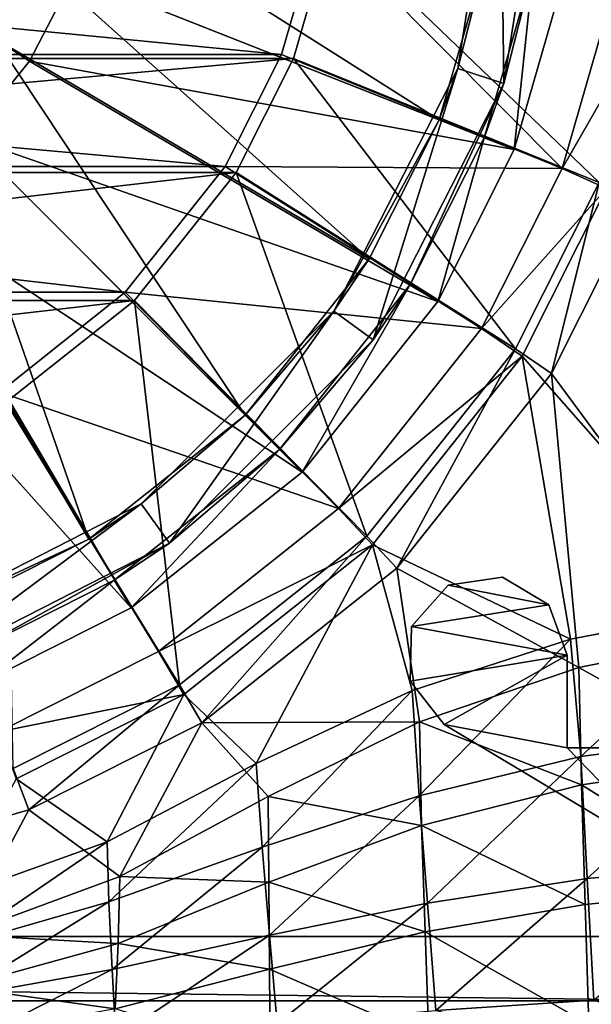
# Model space of a CAD drawing. Header units: metres. Extents: x 0 to 804, y -808 to 0.
# Tile 31 of 105: x 426 to 462, y -745 to -684. Entities that reach past the tile are written whole.
import ezdxf

# ---------------------------------------------------------------- set-up
doc = ezdxf.new("R2010")
doc.units = ezdxf.units.M

msp = doc.modelspace()

# ---------------------------------------------------------------- linework, layer by layer
at = {"layer": 'None012311'}
for points in [[(360.826385, -686.103394, 85.64695), (358.45575, -677.859558, 85.790848), (445.577271, -677.859558, 85.790848)], [(442.459229, -685.859924, 88.651657), (359.246185, -677.765686, 88.792946), (361.573792, -685.859924, 88.651657)], [(442.459229, -685.859924, 88.651657), (444.786835, -677.765686, 88.792946), (359.246185, -677.765686, 88.792946)], [(360.826385, -686.103394, 85.64695), (445.577271, -677.859558, 85.790848), (443.206635, -686.103394, 85.64695)], [(459.845062, -692.929993, 99.325607), (444.786835, -677.765686, 88.792946), (442.459229, -685.859924, 88.651657)], [(443.206635, -686.103394, 85.64695), (445.577271, -677.859558, 85.790848), (462.142944, -693.803955, 97.272797)], [(459.845062, -692.929993, 99.325607), (463.173309, -681.35614, 99.527626), (444.786835, -677.765686, 88.792946)], [(445.577271, -677.859558, 85.790848), (465.603424, -681.770203, 97.482841), (462.142944, -693.803955, 97.272797)], [(466.085419, -682.045044, 108.11792), (463.173309, -681.35614, 99.527626), (459.845062, -692.929993, 99.325607)], [(462.598694, -694.170044, 107.906281), (466.085419, -682.045044, 108.11792), (459.845062, -692.929993, 99.325607)], [(364.387665, -693.175293, 85.523506), (360.826385, -686.103394, 85.64695), (443.206635, -686.103394, 85.64695)], [(438.96228, -692.803955, 88.530449), (361.573792, -685.859924, 88.651657), (365.07077, -692.803955, 88.530449)], [(438.96228, -692.803955, 88.530449), (442.459229, -685.859924, 88.651657), (361.573792, -685.859924, 88.651657)], [(364.387665, -693.175293, 85.523506), (443.206635, -686.103394, 85.64695), (439.645355, -693.175293, 85.523506)], [(438.96228, -692.803955, 88.530449), (459.845062, -692.929993, 99.325607), (442.459229, -685.859924, 88.651657)], [(439.645355, -693.175293, 85.523506), (443.206635, -686.103394, 85.64695), (456.951965, -704.114929, 97.092819)], [(443.206635, -686.103394, 85.64695), (462.142944, -693.803955, 97.272797), (456.951965, -704.114929, 97.092819)], [(432.773224, -700.603882, 88.394302), (365.07077, -692.803955, 88.530449), (371.259827, -700.603882, 88.394302)], [(432.773224, -700.603882, 88.394302), (438.96228, -692.803955, 88.530449), (365.07077, -692.803955, 88.530449)], [(432.773224, -700.603882, 88.394302), (454.851837, -702.8479, 99.152489), (438.96228, -692.803955, 88.530449)], [(454.851837, -702.8479, 99.152489), (459.845062, -692.929993, 99.325607), (438.96228, -692.803955, 88.530449)], [(370.691406, -701.119812, 85.384834), (364.387665, -693.175293, 85.523506), (439.645355, -693.175293, 85.523506)], [(370.691406, -701.119812, 85.384834), (439.645355, -693.175293, 85.523506), (433.341614, -701.119812, 85.384834)], [(433.341614, -701.119812, 85.384834), (439.645355, -693.175293, 85.523506), (447.742676, -715.723938, 96.890182)], [(439.645355, -693.175293, 85.523506), (456.951965, -704.114929, 97.092819), (447.742676, -715.723938, 96.890182)], [(462.598694, -694.170044, 107.906281), (459.845062, -692.929993, 99.325607), (454.851837, -702.8479, 99.152489)], [(456.951965, -704.114929, 97.092819), (462.142944, -693.803955, 97.272797), (459.18692, -705.63446, 104.705711)], [(462.142944, -693.803955, 97.272797), (464.588348, -694.905212, 104.89299), (459.18692, -705.63446, 104.705711)], [(457.3685, -704.55896, 107.724937), (462.598694, -694.170044, 107.906281), (454.851837, -702.8479, 99.152489)], [(457.3685, -704.55896, 107.724937), (471.036133, -720.081421, 107.453995), (462.598694, -694.170044, 107.906281)], [(464.588348, -694.905212, 104.89299), (471.127197, -721.830017, 104.423012), (459.18692, -705.63446, 104.705711)], [(424.972137, -706.791992, 88.286285), (432.773224, -700.603882, 88.394302), (371.259827, -700.603882, 88.394302)], [(424.972137, -706.791992, 88.286285), (445.995148, -714.012207, 98.957619), (432.773224, -700.603882, 88.394302)], [(445.995148, -714.012207, 98.957619), (454.851837, -702.8479, 99.152489), (432.773224, -700.603882, 88.394302)], [(378.637146, -707.422607, 85.274818), (370.691406, -701.119812, 85.384834), (433.341614, -701.119812, 85.384834)], [(378.637146, -707.422607, 85.274818), (433.341614, -701.119812, 85.384834), (425.395874, -707.422607, 85.274818)], [(425.395874, -707.422607, 85.274818), (433.341614, -701.119812, 85.384834), (436.131927, -724.931763, 96.729454)], [(433.341614, -701.119812, 85.384834), (447.742676, -715.723938, 96.890182), (436.131927, -724.931763, 96.729454)], [(457.3685, -704.55896, 107.724937), (454.851837, -702.8479, 99.152489), (445.995148, -714.012207, 98.957619)], [(447.742676, -715.723938, 96.890182), (456.951965, -704.114929, 97.092819), (449.602417, -717.716675, 104.494812)], [(456.951965, -704.114929, 97.092819), (459.18692, -705.63446, 104.705711), (449.602417, -717.716675, 104.494812)], [(448.089294, -716.256104, 107.52076), (457.3685, -704.55896, 107.724937), (445.995148, -714.012207, 98.957619)], [(448.089294, -716.256104, 107.52076), (460.37619, -722.107483, 107.418625), (457.3685, -704.55896, 107.724937)], [(460.37619, -722.107483, 107.418625), (471.036133, -720.081421, 107.453995), (457.3685, -704.55896, 107.724937)], [(459.18692, -705.63446, 104.705711), (460.884552, -723.873535, 104.387344), (449.602417, -717.716675, 104.494812)], [(471.127197, -721.830017, 104.423012), (460.884552, -723.873535, 104.387344), (459.18692, -705.63446, 104.705711)], [(424.909729, -727.859985, 98.715904), (434.829132, -722.867554, 98.803047), (424.972137, -706.791992, 88.286285)], [(424.972137, -706.791992, 88.286285), (434.829132, -722.867554, 98.803047), (445.995148, -714.012207, 98.957619)], [(425.395874, -707.422607, 85.274818), (436.131927, -724.931763, 96.729454), (425.819397, -730.121948, 96.638863)], [(448.089294, -716.256104, 107.52076), (445.995148, -714.012207, 98.957619), (434.829132, -722.867554, 98.803047)], [(436.131927, -724.931763, 96.729454), (447.742676, -715.723938, 96.890182), (437.518372, -727.299683, 104.327538)], [(447.742676, -715.723938, 96.890182), (449.602417, -717.716675, 104.494812), (437.518372, -727.299683, 104.327538)], [(436.39032, -725.533936, 107.358818), (448.089294, -716.256104, 107.52076), (434.829132, -722.867554, 98.803047)], [(436.39032, -725.533936, 107.358818), (440.892822, -729.815125, 107.284088), (448.089294, -716.256104, 107.52076)], [(440.892822, -729.815125, 107.284088), (450.547455, -725.290588, 107.363068), (448.089294, -716.256104, 107.52076)], [(448.089294, -716.256104, 107.52076), (450.547455, -725.290588, 107.363068), (460.37619, -722.107483, 107.418625)], [(449.602417, -717.716675, 104.494812), (450.997681, -727.240356, 104.328575), (437.518372, -727.299683, 104.327538)], [(460.884552, -723.873535, 104.387344), (450.997681, -727.240356, 104.328575), (449.602417, -717.716675, 104.494812)], [(471.036133, -720.081421, 107.453995), (460.37619, -722.107483, 107.418625), (461.011261, -729.390259, 121.466835)], [(471.24231, -728.035889, 121.568214), (471.036133, -720.081421, 107.453995), (461.011261, -729.390259, 121.466835)], [(450.994598, -731.828186, 121.26181), (460.37619, -722.107483, 107.418625), (450.547455, -725.290588, 107.363068)], [(461.011261, -729.390259, 121.466835), (460.37619, -722.107483, 107.418625), (450.994598, -731.828186, 121.26181)], [(460.884552, -723.873535, 104.387344), (471.127197, -721.830017, 104.423012), (471.233643, -729.661865, 118.332138)], [(436.39032, -725.533936, 107.358818), (434.829132, -722.867554, 98.803047), (424.909729, -727.859985, 98.715904)], [(450.997681, -727.240356, 104.328575), (460.884552, -723.873535, 104.387344), (461.042542, -731.149902, 118.306168)], [(461.042542, -731.149902, 118.306168), (460.884552, -723.873535, 104.387344), (471.233643, -729.661865, 118.332138)], [(425.819397, -730.121948, 96.638863), (436.131927, -724.931763, 96.729454), (426.787506, -732.700317, 104.233269)], [(436.131927, -724.931763, 96.729454), (437.518372, -727.299683, 104.327538), (426.787506, -732.700317, 104.233269)], [(425.999847, -730.763306, 107.26754), (436.39032, -725.533936, 107.358818), (424.909729, -727.859985, 98.715904)], [(425.999847, -730.763306, 107.26754), (431.651245, -734.671021, 107.199333), (436.39032, -725.533936, 107.358818)], [(431.651245, -734.671021, 107.199333), (440.892822, -729.815125, 107.284088), (436.39032, -725.533936, 107.358818)], [(450.547455, -725.290588, 107.363068), (440.892822, -729.815125, 107.284088), (441.250305, -735.014343, 120.99221)], [(450.994598, -731.828186, 121.26181), (450.547455, -725.290588, 107.363068), (441.250305, -735.014343, 120.99221)], [(437.518372, -727.299683, 104.327538), (432.435699, -736.815369, 104.161446), (426.787506, -732.700317, 104.233269)], [(437.518372, -727.299683, 104.327538), (441.636749, -731.872375, 104.247726), (432.435699, -736.815369, 104.161446)], [(450.997681, -727.240356, 104.328575), (441.636749, -731.872375, 104.247726), (437.518372, -727.299683, 104.327538)], [(441.636749, -731.872375, 104.247726), (450.997681, -727.240356, 104.328575), (451.133636, -733.656799, 118.262405)], [(451.133636, -733.656799, 118.262405), (450.997681, -727.240356, 104.328575), (461.042542, -731.149902, 118.306168)], [(471.24231, -728.035889, 121.568214), (461.011261, -729.390259, 121.466835), (461.409576, -736.948364, 135.6259)], [(471.449249, -736.053406, 135.707764), (471.24231, -728.035889, 121.568214), (461.409576, -736.948364, 135.6259)], [(451.507996, -738.483093, 135.457886), (461.011261, -729.390259, 121.466835), (450.994598, -731.828186, 121.26181)], [(461.409576, -736.948364, 135.6259), (461.011261, -729.390259, 121.466835), (451.507996, -738.483093, 135.457886)], [(425.819397, -730.121948, 96.638863), (426.787506, -732.700317, 104.233269), (414.26239, -736.301025, 104.170425)], [(440.892822, -729.815125, 107.284088), (431.651245, -734.671021, 107.199333), (431.746307, -738.391418, 120.721359)], [(441.250305, -735.014343, 120.99221), (440.892822, -729.815125, 107.284088), (431.746307, -738.391418, 120.721359)], [(471.233643, -729.661865, 118.332138), (471.367432, -737.544922, 132.241364), (461.042542, -731.149902, 118.306168)], [(422.043854, -738.12793, 107.138992), (431.651245, -734.671021, 107.199333), (425.999847, -730.763306, 107.26754)], [(461.042542, -731.149902, 118.306168), (461.275299, -738.566711, 132.223526), (451.133636, -733.656799, 118.262405)], [(471.367432, -737.544922, 132.241364), (461.275299, -738.566711, 132.223526), (461.042542, -731.149902, 118.306168)], [(441.659576, -737.182373, 118.200867), (432.435699, -736.815369, 104.161446), (441.636749, -731.872375, 104.247726)], [(441.250305, -735.014343, 120.99221), (441.716827, -740.464661, 135.21965), (450.994598, -731.828186, 121.26181)], [(441.659576, -737.182373, 118.200867), (441.636749, -731.872375, 104.247726), (451.133636, -733.656799, 118.262405)], [(441.716827, -740.464661, 135.21965), (451.507996, -738.483093, 135.457886), (450.994598, -731.828186, 121.26181)], [(426.787506, -732.700317, 104.233269), (422.641632, -740.439575, 104.098183), (414.26239, -736.301025, 104.170425)], [(432.435699, -736.815369, 104.161446), (422.641632, -740.439575, 104.098183), (426.787506, -732.700317, 104.233269)], [(441.659576, -737.182373, 118.200867), (451.133636, -733.656799, 118.262405), (451.361053, -740.250122, 132.194138)], [(451.133636, -733.656799, 118.262405), (461.275299, -738.566711, 132.223526), (451.361053, -740.250122, 132.194138)], [(431.651245, -734.671021, 107.199333), (422.043854, -738.12793, 107.138992), (422.14093, -741.167664, 120.504967)], [(431.746307, -738.391418, 120.721359), (431.651245, -734.671021, 107.199333), (422.14093, -741.167664, 120.504967)], [(431.746307, -738.391418, 120.721359), (431.961548, -742.583069, 134.950577), (441.250305, -735.014343, 120.99221)], [(431.961548, -742.583069, 134.950577), (441.716827, -740.464661, 135.21965), (441.250305, -735.014343, 120.99221)], [(471.449249, -736.053406, 135.707764), (461.409576, -736.948364, 135.6259), (461.804413, -744.484192, 149.764496)], [(422.641632, -740.439575, 104.098183), (432.435699, -736.815369, 104.161446), (432.320404, -740.970276, 118.13475)], [(432.320404, -740.970276, 118.13475), (432.435699, -736.815369, 104.161446), (441.659576, -737.182373, 118.200867)], [(441.709808, -742.566162, 132.153717), (432.320404, -740.970276, 118.13475), (441.659576, -737.182373, 118.200867)], [(451.361053, -740.250122, 132.194138), (441.709808, -742.566162, 132.153717), (441.659576, -737.182373, 118.200867)], [(452.016724, -745.139099, 149.618958), (461.409576, -736.948364, 135.6259), (451.507996, -738.483093, 135.457886)], [(461.804413, -744.484192, 149.764496), (461.409576, -736.948364, 135.6259), (452.016724, -745.139099, 149.618958)], [(461.275299, -738.566711, 132.223526), (471.367432, -737.544922, 132.241364), (461.508057, -745.983521, 146.140884)], [(471.367432, -737.544922, 132.241364), (481.549255, -753.259888, 160.059708), (461.508057, -745.983521, 146.140884)], [(422.14093, -741.167664, 120.504967), (422.118896, -744.355652, 134.726395), (431.746307, -738.391418, 120.721359)], [(422.118896, -744.355652, 134.726395), (431.961548, -742.583069, 134.950577), (431.746307, -738.391418, 120.721359)], [(441.716827, -740.464661, 135.21965), (442.184753, -745.953247, 149.416168), (451.507996, -738.483093, 135.457886)], [(442.184753, -745.953247, 149.416168), (452.016724, -745.139099, 149.618958), (451.507996, -738.483093, 135.457886)], [(451.361053, -740.250122, 132.194138), (461.275299, -738.566711, 132.223526), (461.508057, -745.983521, 146.140884)], [(422.641632, -740.439575, 104.098183), (432.320404, -740.970276, 118.13475), (422.489807, -743.694336, 118.087204)], [(431.961548, -742.583069, 134.950577), (432.190308, -746.823486, 149.179596), (441.716827, -740.464661, 135.21965)], [(432.190308, -746.823486, 149.179596), (442.184753, -745.953247, 149.416168), (441.716827, -740.464661, 135.21965)], [(451.58847, -746.843445, 146.12587), (441.709808, -742.566162, 132.153717), (451.361053, -740.250122, 132.194138)], [(461.508057, -745.983521, 146.140884), (451.58847, -746.843445, 146.12587), (451.361053, -740.250122, 132.194138)], [(422.489807, -743.694336, 118.087204), (432.320404, -740.970276, 118.13475), (432.138489, -745.037598, 132.110565)], [(432.138489, -745.037598, 132.110565), (432.320404, -740.970276, 118.13475), (441.709808, -742.566162, 132.153717)], [(422.116302, -747.578064, 148.971954), (431.961548, -742.583069, 134.950577), (422.118896, -744.355652, 134.726395)], [(432.190308, -746.823486, 149.179596), (431.961548, -742.583069, 134.950577), (422.116302, -747.578064, 148.971954)], [(441.76004, -747.94989, 146.106552), (432.138489, -745.037598, 132.110565), (441.709808, -742.566162, 132.153717)], [(441.76004, -747.94989, 146.106552), (441.709808, -742.566162, 132.153717), (451.58847, -746.843445, 146.12587)], [(422.489807, -743.694336, 118.087204), (432.138489, -745.037598, 132.110565), (422.27066, -746.849731, 132.078949)], [(481.549255, -751.527832, 163.059708), (461.804413, -744.484192, 149.764496), (452.016724, -745.139099, 149.618958)]]:
    msp.add_3dface(points, dxfattribs=at)
at = {"layer": 'None012320'}
for points in [[(422.983734, -691.007507, 110.948647), (426.835205, -686.266174, 110.948647), (402.01651, -670.040283, 112.452507)], [(426.835205, -686.266174, 110.948647), (429.5867, -680.955078, 110.948647), (402.01651, -670.040283, 112.452507)], [(427.231232, -680.022522, 108.182106), (424.714783, -684.879944, 108.182106), (402.01651, -670.040283, 109.452507)], [(453.373566, -686.727173, 96.509148), (455.11496, -679.866577, 104.382042), (456.01651, -670.040283, 96.509148)], [(456.01651, -670.040283, 96.509148), (456.226746, -687.654236, 96.509148), (453.373566, -686.727173, 96.509148)], [(459.01651, -670.040283, 96.509148), (456.226746, -687.654236, 96.509148), (456.01651, -670.040283, 96.509148)], [(456.226746, -687.654236, 96.509148), (459.01651, -670.040283, 96.509148), (458.06485, -680.412476, 103.797256)], [(452.22525, -689.916931, 104.382042), (427.231232, -680.022522, 108.182106), (428.682526, -674.974854, 108.182106)], [(455.11496, -679.866577, 104.382042), (452.22525, -689.916931, 104.382042), (428.682526, -674.974854, 108.182106)], [(447.887817, -698.532776, 104.382042), (424.714783, -684.879944, 108.182106), (427.231232, -680.022522, 108.182106)], [(452.22525, -689.916931, 104.382042), (447.887817, -698.532776, 104.382042), (427.231232, -680.022522, 108.182106)], [(452.22525, -689.916931, 104.382042), (455.11496, -679.866577, 104.382042), (453.373566, -686.727173, 96.509148)], [(455.014618, -691.021179, 103.797256), (458.06485, -680.412476, 103.797256), (456.874176, -691.757385, 103.389137)], [(456.226746, -687.654236, 96.509148), (458.06485, -680.412476, 103.797256), (455.014618, -691.021179, 103.797256)], [(458.06485, -680.412476, 103.797256), (460.031403, -680.776428, 103.389137), (456.874176, -691.757385, 103.389137)], [(426.835205, -686.266174, 110.948647), (456.874176, -691.757385, 106.452507), (429.5867, -680.955078, 110.948647)], [(456.874176, -691.757385, 106.452507), (460.031403, -680.776428, 106.452507), (429.5867, -680.955078, 110.948647)], [(456.874176, -691.757385, 103.389137), (460.031403, -680.776428, 103.389137), (456.874176, -691.757385, 106.452507)], [(456.874176, -691.757385, 106.452507), (460.031403, -680.776428, 103.389137), (460.031403, -680.776428, 106.452507)], [(440.200287, -708.22406, 104.382042), (421.192383, -689.216125, 108.182106), (424.714783, -684.879944, 108.182106)], [(447.887817, -698.532776, 104.382042), (440.200287, -708.22406, 104.382042), (424.714783, -684.879944, 108.182106)], [(422.983734, -691.007507, 110.948647), (452.136627, -701.168518, 106.452507), (426.835205, -686.266174, 110.948647)], [(452.136627, -701.168518, 106.452507), (456.874176, -691.757385, 106.452507), (426.835205, -686.266174, 110.948647)], [(445.70343, -701.780701, 96.509148), (452.22525, -689.916931, 104.382042), (453.373566, -686.727173, 96.509148)], [(453.373566, -686.727173, 96.509148), (448.130493, -703.544006, 96.509148), (445.70343, -701.780701, 96.509148)], [(456.226746, -687.654236, 96.509148), (448.130493, -703.544006, 96.509148), (453.373566, -686.727173, 96.509148)], [(448.130493, -703.544006, 96.509148), (456.226746, -687.654236, 96.509148), (450.437134, -700.114258, 103.797256)], [(450.437134, -700.114258, 103.797256), (456.226746, -687.654236, 96.509148), (455.014618, -691.021179, 103.797256)], [(430.509033, -715.91156, 104.382042), (416.856171, -692.738525, 108.182106), (421.192383, -689.216125, 108.182106)], [(440.200287, -708.22406, 104.382042), (430.509033, -715.91156, 104.382042), (421.192383, -689.216125, 108.182106)], [(445.70343, -701.780701, 96.509148), (447.887817, -698.532776, 104.382042), (452.22525, -689.916931, 104.382042)], [(418.242432, -694.858948, 110.948647), (443.735779, -711.759521, 106.452507), (422.983734, -691.007507, 110.948647)], [(443.735779, -711.759521, 106.452507), (452.136627, -701.168518, 106.452507), (422.983734, -691.007507, 110.948647)], [(450.437134, -700.114258, 103.797256), (455.014618, -691.021179, 103.797256), (452.136627, -701.168518, 103.389137)], [(455.014618, -691.021179, 103.797256), (456.874176, -691.757385, 103.389137), (452.136627, -701.168518, 103.389137)], [(452.136627, -701.168518, 103.389137), (456.874176, -691.757385, 103.389137), (452.136627, -701.168518, 106.452507)], [(452.136627, -701.168518, 106.452507), (456.874176, -691.757385, 103.389137), (456.874176, -691.757385, 106.452507)], [(430.509033, -715.91156, 104.382042), (421.893188, -720.249023, 104.382042), (416.856171, -692.738525, 108.182106)], [(412.931305, -697.610474, 110.948647), (433.144775, -720.1604, 106.452507), (418.242432, -694.858948, 110.948647)], [(433.144775, -720.1604, 106.452507), (443.735779, -711.759521, 106.452507), (418.242432, -694.858948, 110.948647)], [(423.733612, -724.897888, 106.452507), (433.144775, -720.1604, 106.452507), (412.931305, -697.610474, 110.948647)], [(440.200287, -708.22406, 104.382042), (447.887817, -698.532776, 104.382042), (445.70343, -701.780701, 96.509148)], [(442.321594, -710.345337, 103.797256), (450.437134, -700.114258, 103.797256), (443.735779, -711.759521, 103.389137)], [(442.321594, -710.345337, 103.797256), (448.130493, -703.544006, 96.509148), (450.437134, -700.114258, 103.797256)], [(450.437134, -700.114258, 103.797256), (452.136627, -701.168518, 103.389137), (443.735779, -711.759521, 103.389137)], [(443.735779, -711.759521, 103.389137), (452.136627, -701.168518, 103.389137), (443.735779, -711.759521, 106.452507)], [(443.735779, -711.759521, 106.452507), (452.136627, -701.168518, 103.389137), (452.136627, -701.168518, 106.452507)], [(433.756927, -713.727173, 96.509148), (440.200287, -708.22406, 104.382042), (445.70343, -701.780701, 96.509148)], [(445.70343, -701.780701, 96.509148), (435.520264, -716.154236, 96.509148), (433.756927, -713.727173, 96.509148)], [(448.130493, -703.544006, 96.509148), (435.520264, -716.154236, 96.509148), (445.70343, -701.780701, 96.509148)], [(435.520264, -716.154236, 96.509148), (448.130493, -703.544006, 96.509148), (442.321594, -710.345337, 103.797256)], [(430.509033, -715.91156, 104.382042), (440.200287, -708.22406, 104.382042), (433.756927, -713.727173, 96.509148)], [(432.090485, -718.460876, 103.797256), (442.321594, -710.345337, 103.797256), (433.144775, -720.1604, 103.389137)], [(432.090485, -718.460876, 103.797256), (435.520264, -716.154236, 96.509148), (442.321594, -710.345337, 103.797256)], [(442.321594, -710.345337, 103.797256), (443.735779, -711.759521, 103.389137), (433.144775, -720.1604, 103.389137)], [(433.144775, -720.1604, 103.389137), (443.735779, -711.759521, 103.389137), (433.144775, -720.1604, 106.452507)], [(433.144775, -720.1604, 106.452507), (443.735779, -711.759521, 103.389137), (443.735779, -711.759521, 106.452507)], [(418.70343, -721.397339, 96.509148), (430.509033, -715.91156, 104.382042), (433.756927, -713.727173, 96.509148)], [(433.756927, -713.727173, 96.509148), (419.630493, -724.250488, 96.509148), (418.70343, -721.397339, 96.509148)], [(435.520264, -716.154236, 96.509148), (419.630493, -724.250488, 96.509148), (433.756927, -713.727173, 96.509148)], [(418.70343, -721.397339, 96.509148), (421.893188, -720.249023, 104.382042), (430.509033, -715.91156, 104.382042)], [(419.630493, -724.250488, 96.509148), (435.520264, -716.154236, 96.509148), (422.997437, -723.038391, 103.797256)], [(435.520264, -716.154236, 96.509148), (432.090485, -718.460876, 103.797256), (422.997437, -723.038391, 103.797256)], [(422.997437, -723.038391, 103.797256), (432.090485, -718.460876, 103.797256), (423.733612, -724.897888, 103.389137)], [(432.090485, -718.460876, 103.797256), (433.144775, -720.1604, 103.389137), (423.733612, -724.897888, 103.389137)], [(423.733612, -724.897888, 103.389137), (433.144775, -720.1604, 103.389137), (423.733612, -724.897888, 106.452507)], [(423.733612, -724.897888, 106.452507), (433.144775, -720.1604, 103.389137), (433.144775, -720.1604, 106.452507)]]:
    msp.add_3dface(points, dxfattribs=at)
at = {"layer": 'None012322'}
for points in [[(459.021698, -719.97229, 1036.141235), (452.782318, -718.765381, 1036.141235), (456.154785, -718.257202, 1036.141235)], [(456.154785, -718.257202, 1036.141235), (452.782318, -718.765381, 1036.141235), (456.154785, -718.257202, 1189.141235)], [(452.782318, -718.765381, 1036.141235), (452.782318, -718.765381, 1189.141235), (456.154785, -718.257202, 1189.141235)], [(459.021698, -719.97229, 1189.141235), (456.154785, -718.257202, 1189.141235), (452.782318, -718.765381, 1189.141235)], [(459.021698, -719.97229, 1036.141235), (456.154785, -718.257202, 1036.141235), (459.021698, -719.97229, 1189.141235)], [(456.154785, -718.257202, 1036.141235), (456.154785, -718.257202, 1189.141235), (459.021698, -719.97229, 1189.141235)], [(450.521118, -721.315308, 1036.141235), (452.782318, -718.765381, 1036.141235), (459.021698, -719.97229, 1036.141235)], [(452.782318, -718.765381, 1036.141235), (450.521118, -721.315308, 1036.141235), (452.782318, -718.765381, 1189.141235)], [(450.521118, -721.315308, 1036.141235), (450.521118, -721.315308, 1189.141235), (452.782318, -718.765381, 1189.141235)], [(459.021698, -719.97229, 1189.141235), (452.782318, -718.765381, 1189.141235), (450.521118, -721.315308, 1189.141235)], [(460.168549, -723.110107, 1036.141235), (450.521118, -721.315308, 1036.141235), (459.021698, -719.97229, 1036.141235)], [(460.168549, -723.110107, 1189.141235), (459.021698, -719.97229, 1189.141235), (450.521118, -721.315308, 1189.141235)], [(460.168549, -723.110107, 1036.141235), (459.021698, -719.97229, 1036.141235), (460.168549, -723.110107, 1189.141235)], [(459.021698, -719.97229, 1036.141235), (459.021698, -719.97229, 1189.141235), (460.168549, -723.110107, 1189.141235)], [(460.168549, -723.110107, 1036.141235), (450.41983, -724.72345, 1036.141235), (450.521118, -721.315308, 1036.141235)], [(450.521118, -721.315308, 1036.141235), (450.41983, -724.72345, 1036.141235), (450.521118, -721.315308, 1189.141235)], [(450.41983, -724.72345, 1036.141235), (450.41983, -724.72345, 1189.141235), (450.521118, -721.315308, 1189.141235)], [(450.521118, -721.315308, 1189.141235), (450.41983, -724.72345, 1189.141235), (460.168549, -723.110107, 1189.141235)], [(452.526276, -727.403625, 1036.141235), (450.41983, -724.72345, 1036.141235), (460.168549, -723.110107, 1036.141235)], [(450.41983, -724.72345, 1189.141235), (452.526276, -727.403625, 1189.141235), (460.168549, -723.110107, 1189.141235)], [(460.168762, -728.847168, 1036.141235), (452.526276, -727.403625, 1036.141235), (460.168549, -723.110107, 1036.141235)], [(460.168549, -723.110107, 1189.141235), (452.526276, -727.403625, 1189.141235), (460.168762, -728.847168, 1189.141235)], [(460.168762, -728.847168, 1036.141235), (460.168549, -723.110107, 1036.141235), (460.168762, -728.847168, 1189.141235)], [(460.168549, -723.110107, 1036.141235), (460.168549, -723.110107, 1189.141235), (460.168762, -728.847168, 1189.141235)], [(450.41983, -724.72345, 1036.141235), (452.526276, -727.403625, 1036.141235), (450.41983, -724.72345, 1189.141235)], [(452.526276, -727.403625, 1036.141235), (452.526276, -727.403625, 1189.141235), (450.41983, -724.72345, 1189.141235)], [(467.386475, -736.315308, 1036.141235), (452.526276, -727.403625, 1036.141235), (460.168762, -728.847168, 1036.141235)], [(452.526276, -727.403625, 1036.141235), (467.386475, -736.315308, 1036.141235), (452.526276, -727.403625, 1189.141235)], [(467.386475, -736.315308, 1036.141235), (467.386475, -736.315308, 1189.141235), (452.526276, -727.403625, 1189.141235)], [(452.526276, -727.403625, 1189.141235), (467.386475, -736.315308, 1189.141235), (460.168762, -728.847168, 1189.141235)], [(476.743652, -728.847229, 1036.141235), (467.386475, -736.315308, 1036.141235), (460.168762, -728.847168, 1036.141235)], [(460.168762, -728.847168, 1036.141235), (460.168762, -728.847168, 1189.141235), (476.743652, -728.847229, 1036.141235)], [(460.168762, -728.847168, 1189.141235), (476.743652, -728.847229, 1189.141235), (476.743652, -728.847229, 1036.141235)], [(460.168762, -728.847168, 1189.141235), (467.386475, -736.315308, 1189.141235), (476.743652, -728.847229, 1189.141235)]]:
    msp.add_3dface(points, dxfattribs=at)
at = {"layer": 'None012347'}
for points in [[(469.893951, -740.541138, 2031.640869), (469.893951, -740.541138, 193.640823), (150.893951, -740.542542, 2031.640869)], [(469.893951, -740.541138, 193.640823), (150.893951, -740.542542, 193.640823), (150.893951, -740.542542, 2031.640869)], [(469.893951, -740.541138, 2031.640869), (150.893951, -740.542542, 2031.640869), (469.893982, -744.541138, 2031.640869)], [(150.893951, -740.542542, 193.640823), (469.893951, -740.541138, 193.640823), (469.893982, -744.541138, 193.640823)], [(150.893951, -740.542542, 2031.640869), (150.893967, -744.542542, 2031.640869), (469.893982, -744.541138, 2031.640869)], [(150.893967, -744.542542, 193.640823), (150.893951, -740.542542, 193.640823), (469.893982, -744.541138, 193.640823)], [(150.893967, -744.542542, 2031.640869), (150.893967, -744.542542, 193.640823), (469.893982, -744.541138, 2031.640869)], [(150.893967, -744.542542, 193.640823), (469.893982, -744.541138, 193.640823), (469.893982, -744.541138, 2031.640869)]]:
    msp.add_3dface(points, dxfattribs=at)

doc.saveas('drawing.dxf')
